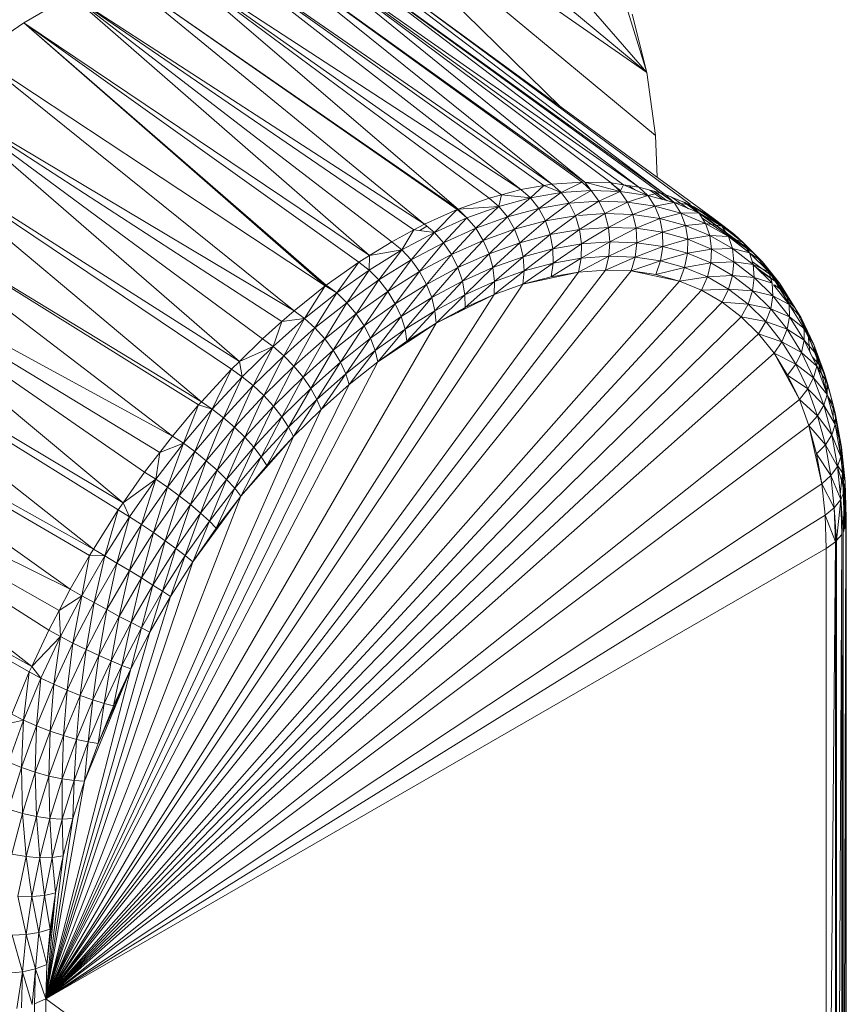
# Model space of a CAD drawing. Header units: metres. Extents: x 6.5 to 21.8, y 0.6 to 11.2.
# Tile 32 of 113: x 14.86 to 14.9202, y 4.1762 to 4.2479. Entities that reach past the tile are written whole.
import ezdxf

# ---------------------------------------------------------------- set-up
doc = ezdxf.new("R2010")
doc.units = ezdxf.units.M
doc.layers.add('E-LITE-EQPM', color=7, linetype='Continuous', lineweight=5)

# ---------------------------------------------------------------- blocks, each defined once
blk = doc.blocks.new('LUMINARIA TIPO TARTARUGA DE SOBREPOR - Areno _1 x LED Modul 840_ 500 lm_ 840_-2275436-ISO_02')
at = {"layer": 'E-LITE-EQPM'}
for p, q in [((14.905652, 4.244044), (14.87922, 4.265974)), ((14.905652, 4.244044), (14.88686, 4.26567)), ((14.905652, 4.244044), (14.875136, 4.265304)), ((14.875136, 4.265304), (14.906289, 4.239458)), ((14.875136, 4.265304), (14.899389, 4.241546)), ((14.900944, 4.236059), (14.87706, 4.253359)), ((14.901148, 4.236052), (14.87706, 4.253359)), ((14.87706, 4.253359), (14.898756, 4.235898)), ((14.873884, 4.253099), (14.896502, 4.235507)), ((14.873884, 4.253099), (14.898756, 4.235898)), ((14.873884, 4.253099), (14.898174, 4.235797)), ((14.901148, 4.236052), (14.880082, 4.253167)), ((14.905076, 4.23569), (14.880082, 4.253167)), ((14.880082, 4.253167), (14.903055, 4.235989)), ((14.880082, 4.253167), (14.903968, 4.235854)), ((14.896502, 4.235507), (14.870587, 4.25239)), ((14.870587, 4.25239), (14.895089, 4.235129)), ((14.870587, 4.25239), (14.894196, 4.23489)), ((14.870587, 4.25239), (14.891926, 4.234075)), ((14.906997, 4.235162), (14.882919, 4.252525)), ((14.906626, 4.235264), (14.882919, 4.252525)), ((14.882919, 4.252525), (14.905076, 4.23569)), ((14.905652, 4.244044), (14.903137, 4.252165)), ((14.89185, 4.234048), (14.867201, 4.251239)), ((14.867201, 4.251239), (14.891926, 4.234075)), ((14.867201, 4.251239), (14.889478, 4.232987)), ((14.885541, 4.251439), (14.906997, 4.235162)), ((14.887922, 4.249922), (14.910495, 4.233434)), ((14.887922, 4.249922), (14.908807, 4.234453)), ((14.860307, 4.247662), (14.863763, 4.249657)), ((14.889478, 4.232987), (14.863763, 4.249657)), ((14.885476, 4.230709), (14.863763, 4.249657)), ((14.887092, 4.231712), (14.863763, 4.249657)), ((14.888708, 4.232576), (14.863763, 4.249657)), ((14.860307, 4.247662), (14.856869, 4.245273)), ((14.882334, 4.228553), (14.860307, 4.247662)), ((14.860307, 4.247662), (14.882258, 4.228493)), ((14.884706, 4.230232), (14.860307, 4.247662)), ((14.885476, 4.230709), (14.860307, 4.247662)), ((14.905652, 4.244044), (14.904599, 4.248294)), ((14.879988, 4.226686), (14.856869, 4.245273)), ((14.856869, 4.245273), (14.882258, 4.228493)), ((14.905652, 4.244044), (14.906289, 4.239458)), ((14.879988, 4.226686), (14.853483, 4.242515)), ((14.87601, 4.223001), (14.853483, 4.242515)), ((14.877682, 4.224641), (14.853483, 4.242515)), ((14.853483, 4.242515), (14.879095, 4.225895)), ((14.875428, 4.22243), (14.850186, 4.239417)), ((14.850186, 4.239417), (14.87601, 4.223001)), ((14.850186, 4.239417), (14.87324, 4.220064)), ((14.906289, 4.239458), (14.906422, 4.236409)), ((14.873036, 4.219822), (14.84701, 4.236009)), ((14.84701, 4.236009), (14.87324, 4.220064)), ((14.84701, 4.236009), (14.871129, 4.217557)), ((14.896502, 4.235507), (14.895089, 4.235129)), ((14.896502, 4.235507), (14.898174, 4.235797)), ((14.896502, 4.235507), (14.897194, 4.234901)), ((14.897194, 4.234901), (14.898174, 4.235797)), ((14.898756, 4.235898), (14.898174, 4.235797)), ((14.899437, 4.23529), (14.898174, 4.235797)), ((14.900944, 4.236059), (14.898756, 4.235898)), ((14.899437, 4.23529), (14.898756, 4.235898)), ((14.900944, 4.236059), (14.899437, 4.23529)), ((14.901616, 4.23545), (14.899437, 4.23529)), ((14.901616, 4.23545), (14.900017, 4.234514)), ((14.900944, 4.236059), (14.901616, 4.23545)), ((14.901148, 4.236052), (14.903055, 4.235989)), ((14.901148, 4.236052), (14.901616, 4.23545)), ((14.901148, 4.236052), (14.903717, 4.235381)), ((14.901616, 4.23545), (14.903717, 4.235381)), ((14.901616, 4.23545), (14.902175, 4.234672)), ((14.903055, 4.235989), (14.903968, 4.235854)), ((14.903055, 4.235989), (14.903717, 4.235381)), ((14.903055, 4.235961), (14.903756, 4.235454)), ((14.903968, 4.235854), (14.903717, 4.235381)), ((14.905076, 4.23569), (14.903968, 4.235854)), ((14.903968, 4.235854), (14.905729, 4.235082)), ((14.904336, 4.2358), (14.904832, 4.235476)), ((14.906626, 4.235264), (14.905076, 4.23569)), ((14.905076, 4.23569), (14.905729, 4.235082)), ((14.90587, 4.235472), (14.906816, 4.234784)), ((14.894196, 4.23489), (14.891926, 4.234075)), ((14.895089, 4.235129), (14.894196, 4.23489)), ((14.894196, 4.23489), (14.894898, 4.234286)), ((14.895089, 4.235129), (14.894898, 4.234286)), ((14.894898, 4.234286), (14.897194, 4.234901)), ((14.895089, 4.235129), (14.897194, 4.234901)), ((14.897194, 4.234901), (14.89552, 4.233519)), ((14.897194, 4.234901), (14.899437, 4.23529)), ((14.897194, 4.234901), (14.897794, 4.234129)), ((14.897794, 4.234129), (14.899437, 4.23529)), ((14.899437, 4.23529), (14.900017, 4.234514)), ((14.903717, 4.235381), (14.902175, 4.234672)), ((14.905729, 4.235082), (14.903717, 4.235381)), ((14.903717, 4.235381), (14.904257, 4.234604)), ((14.905729, 4.235082), (14.904257, 4.234604)), ((14.906626, 4.235264), (14.905729, 4.235082)), ((14.906251, 4.234308), (14.905729, 4.235082)), ((14.905729, 4.235082), (14.907642, 4.234557)), ((14.906177, 4.235387), (14.907144, 4.234694)), ((14.906997, 4.235162), (14.906626, 4.235264)), ((14.906626, 4.235264), (14.907642, 4.234557)), ((14.908807, 4.234408), (14.906997, 4.235162)), ((14.906997, 4.235162), (14.907642, 4.234557)), ((14.908693, 4.234119), (14.907442, 4.234977)), ((14.89185, 4.234048), (14.889478, 4.232987)), ((14.89185, 4.234048), (14.890201, 4.232391)), ((14.89185, 4.234048), (14.892563, 4.233448)), ((14.894898, 4.234286), (14.891926, 4.234075)), ((14.892563, 4.233448), (14.891926, 4.234075)), ((14.894898, 4.234286), (14.892563, 4.233448)), ((14.894898, 4.234286), (14.893206, 4.232689)), ((14.894898, 4.234286), (14.89552, 4.233519)), ((14.897794, 4.234129), (14.89552, 4.233519)), ((14.896033, 4.232624), (14.897794, 4.234129)), ((14.897794, 4.234129), (14.900017, 4.234514)), ((14.897794, 4.234129), (14.898277, 4.233225)), ((14.898277, 4.233225), (14.900017, 4.234514)), ((14.900017, 4.234514), (14.902175, 4.234672)), ((14.900469, 4.233605), (14.900017, 4.234514)), ((14.900469, 4.233605), (14.902175, 4.234672)), ((14.902597, 4.233762), (14.902175, 4.234672)), ((14.902175, 4.234672), (14.904257, 4.234604)), ((14.902597, 4.233762), (14.904257, 4.234604)), ((14.906251, 4.234308), (14.904257, 4.234604)), ((14.90465, 4.233694), (14.904257, 4.234604)), ((14.906251, 4.234308), (14.90465, 4.233694)), ((14.906251, 4.234308), (14.907642, 4.234557)), ((14.906251, 4.234308), (14.906617, 4.233403)), ((14.906251, 4.234308), (14.908145, 4.233788)), ((14.908807, 4.234408), (14.907642, 4.234557)), ((14.907642, 4.234557), (14.908145, 4.233788)), ((14.907642, 4.234557), (14.909443, 4.233807)), ((14.908321, 4.234611), (14.91347, 4.230844)), ((14.908439, 4.234562), (14.913287, 4.231024)), ((14.908807, 4.234408), (14.909443, 4.233807)), ((14.908807, 4.234408), (14.909079, 4.234251)), ((14.910495, 4.233434), (14.909079, 4.234251)), ((14.909443, 4.233807), (14.909079, 4.234251)), ((14.909079, 4.234251), (14.911124, 4.232836)), ((14.890201, 4.232391), (14.892563, 4.233448)), ((14.890866, 4.231642), (14.892563, 4.233448)), ((14.892563, 4.233448), (14.893206, 4.232689)), ((14.893206, 4.232689), (14.89552, 4.233519)), ((14.893752, 4.231805), (14.89552, 4.233519)), ((14.896033, 4.232624), (14.89552, 4.233519)), ((14.898277, 4.233225), (14.900469, 4.233605)), ((14.900469, 4.233605), (14.898619, 4.232231)), ((14.900469, 4.233605), (14.900772, 4.232604)), ((14.902597, 4.233762), (14.900689, 4.233621)), ((14.902597, 4.233762), (14.900772, 4.232604)), ((14.902597, 4.233762), (14.902863, 4.232758)), ((14.902597, 4.233762), (14.90465, 4.233694)), ((14.902863, 4.232758), (14.90465, 4.233694)), ((14.90465, 4.233694), (14.906617, 4.233403)), ((14.90465, 4.233694), (14.90488, 4.232692)), ((14.906617, 4.233403), (14.90488, 4.232692)), ((14.906617, 4.233403), (14.908145, 4.233788)), ((14.906617, 4.233403), (14.908485, 4.232889)), ((14.906617, 4.233403), (14.906811, 4.232406)), ((14.908145, 4.233788), (14.909443, 4.233807)), ((14.908145, 4.233788), (14.908485, 4.232889)), ((14.908145, 4.233788), (14.90993, 4.233045)), ((14.909443, 4.233807), (14.90993, 4.233045)), ((14.909443, 4.233807), (14.911124, 4.232836)), ((14.91347, 4.230844), (14.909673, 4.233447)), ((14.909938, 4.233755), (14.912052, 4.232243)), ((14.911299, 4.232819), (14.910495, 4.233434)), ((14.910495, 4.233434), (14.911124, 4.232836)), ((14.910495, 4.233407), (14.911299, 4.232819)), ((14.912052, 4.232243), (14.910495, 4.233384)), ((14.887092, 4.231712), (14.888708, 4.232576)), ((14.888708, 4.232576), (14.887826, 4.231123)), ((14.889478, 4.232987), (14.888708, 4.232576)), ((14.888708, 4.232576), (14.890201, 4.232391)), ((14.889648, 4.232847), (14.889138, 4.232523)), ((14.889478, 4.232987), (14.890201, 4.232391)), ((14.890866, 4.231642), (14.893206, 4.232689)), ((14.893206, 4.232689), (14.891444, 4.230773)), ((14.893206, 4.232689), (14.893752, 4.231805)), ((14.896033, 4.232624), (14.893752, 4.231805)), ((14.894175, 4.230836), (14.896033, 4.232624)), ((14.896033, 4.232624), (14.898277, 4.233225)), ((14.896416, 4.231641), (14.896033, 4.232624)), ((14.896416, 4.231641), (14.898277, 4.233225)), ((14.898277, 4.233225), (14.898619, 4.232231)), ((14.898619, 4.232231), (14.900772, 4.232604)), ((14.898807, 4.231191), (14.900772, 4.232604)), ((14.902863, 4.232758), (14.900772, 4.232604)), ((14.900915, 4.231556), (14.900772, 4.232604)), ((14.900915, 4.231556), (14.902863, 4.232758)), ((14.902961, 4.231707), (14.902863, 4.232758)), ((14.902863, 4.232758), (14.90488, 4.232692)), ((14.902961, 4.231707), (14.90488, 4.232692)), ((14.906811, 4.232406), (14.90488, 4.232692)), ((14.90488, 4.232692), (14.904935, 4.231642)), ((14.908485, 4.232889), (14.906811, 4.232406)), ((14.908485, 4.232889), (14.90993, 4.233045)), ((14.908647, 4.231901), (14.908485, 4.232889)), ((14.910246, 4.232156), (14.908485, 4.232889)), ((14.910246, 4.232156), (14.90993, 4.233045)), ((14.911595, 4.232083), (14.90993, 4.233045)), ((14.90993, 4.233045), (14.911124, 4.232836)), ((14.911299, 4.232819), (14.911124, 4.232836)), ((14.911595, 4.232083), (14.911124, 4.232836)), ((14.911124, 4.232836), (14.912674, 4.231651)), ((14.912052, 4.232243), (14.911299, 4.232819)), ((14.911299, 4.232819), (14.912674, 4.231651)), ((14.869108, 4.214923), (14.843988, 4.232328)), ((14.843988, 4.232328), (14.867558, 4.212709)), ((14.843988, 4.232328), (14.871129, 4.217557)), ((14.843988, 4.232328), (14.870216, 4.216368)), ((14.887826, 4.231123), (14.890201, 4.232391)), ((14.890201, 4.232391), (14.888513, 4.230385)), ((14.890201, 4.232391), (14.890866, 4.231642)), ((14.896416, 4.231641), (14.898619, 4.232231)), ((14.898619, 4.232231), (14.89665, 4.230613)), ((14.898619, 4.232231), (14.898807, 4.231191)), ((14.906811, 4.232406), (14.904935, 4.231642)), ((14.908647, 4.231901), (14.906811, 4.232406)), ((14.906811, 4.232406), (14.906826, 4.231362)), ((14.908647, 4.231901), (14.906826, 4.231362)), ((14.908622, 4.230868), (14.908647, 4.231901)), ((14.908647, 4.231901), (14.910246, 4.232156)), ((14.910376, 4.231181), (14.908647, 4.231901)), ((14.910376, 4.231181), (14.910246, 4.232156)), ((14.910246, 4.232156), (14.911595, 4.232083)), ((14.910246, 4.232156), (14.911888, 4.231208)), ((14.911595, 4.232083), (14.911888, 4.231208)), ((14.911595, 4.232083), (14.913131, 4.230909)), ((14.911595, 4.232083), (14.912674, 4.231651)), ((14.912052, 4.232243), (14.912674, 4.231651)), ((14.913287, 4.231024), (14.912052, 4.232243)), ((14.885451, 4.229649), (14.887826, 4.231123)), ((14.885476, 4.230709), (14.887092, 4.231712)), ((14.885476, 4.230709), (14.887826, 4.231123)), ((14.887826, 4.231123), (14.88616, 4.228925)), ((14.887092, 4.231712), (14.887826, 4.231123)), ((14.887826, 4.231123), (14.888513, 4.230385)), ((14.888513, 4.230385), (14.890866, 4.231642)), ((14.890866, 4.231642), (14.889123, 4.229534)), ((14.890866, 4.231642), (14.891444, 4.230773)), ((14.891444, 4.230773), (14.893752, 4.231805)), ((14.891908, 4.229823), (14.893752, 4.231805)), ((14.894175, 4.230836), (14.893752, 4.231805)), ((14.896416, 4.231641), (14.894175, 4.230836)), ((14.896416, 4.231641), (14.894457, 4.229826)), ((14.896416, 4.231641), (14.89665, 4.230613)), ((14.89665, 4.230613), (14.898807, 4.231191)), ((14.896726, 4.229587), (14.898807, 4.231191)), ((14.900915, 4.231556), (14.898807, 4.231191)), ((14.898832, 4.230151), (14.898807, 4.231191)), ((14.898832, 4.230151), (14.900915, 4.231556)), ((14.900889, 4.230508), (14.902961, 4.231707)), ((14.900889, 4.230508), (14.900915, 4.231556)), ((14.900915, 4.231556), (14.902961, 4.231707)), ((14.902961, 4.231707), (14.902887, 4.230655)), ((14.904935, 4.231642), (14.902887, 4.230655)), ((14.902961, 4.231707), (14.904935, 4.231642)), ((14.904814, 4.230591), (14.904935, 4.231642)), ((14.904814, 4.230591), (14.906826, 4.231362)), ((14.904935, 4.231642), (14.906826, 4.231362)), ((14.906659, 4.230318), (14.906826, 4.231362)), ((14.908622, 4.230868), (14.906826, 4.231362)), ((14.908622, 4.230868), (14.910376, 4.231181)), ((14.910376, 4.231181), (14.910315, 4.230163)), ((14.910376, 4.231181), (14.911888, 4.231208)), ((14.910376, 4.231181), (14.911989, 4.23025)), ((14.911888, 4.231208), (14.913403, 4.23005)), ((14.911888, 4.231208), (14.913131, 4.230909)), ((14.911888, 4.231208), (14.911989, 4.23025)), ((14.914085, 4.230258), (14.912674, 4.231651)), ((14.913287, 4.231024), (14.912674, 4.231651)), ((14.913131, 4.230909), (14.912674, 4.231651)), ((14.884706, 4.230232), (14.885476, 4.230709)), ((14.885476, 4.230709), (14.885451, 4.229649)), ((14.889123, 4.229534), (14.891444, 4.230773)), ((14.889628, 4.228605), (14.891444, 4.230773)), ((14.891908, 4.229823), (14.891444, 4.230773)), ((14.894175, 4.230836), (14.891908, 4.229823)), ((14.892238, 4.228834), (14.894175, 4.230836)), ((14.894175, 4.230836), (14.894457, 4.229826)), ((14.894457, 4.229826), (14.89665, 4.230613)), ((14.89665, 4.230613), (14.894584, 4.228819)), ((14.89665, 4.230613), (14.896726, 4.229587)), ((14.900889, 4.230508), (14.898691, 4.229159)), ((14.898832, 4.230151), (14.900889, 4.230508)), ((14.900696, 4.229506), (14.902887, 4.230655)), ((14.900889, 4.230508), (14.900696, 4.229506)), ((14.900889, 4.230508), (14.902887, 4.230655)), ((14.902643, 4.229649), (14.902887, 4.230655)), ((14.902643, 4.229649), (14.904814, 4.230591)), ((14.904814, 4.230591), (14.902887, 4.230655)), ((14.904521, 4.229587), (14.904814, 4.230591)), ((14.904814, 4.230591), (14.906659, 4.230318)), ((14.908622, 4.230868), (14.906659, 4.230318)), ((14.908622, 4.230868), (14.908413, 4.229836)), ((14.908622, 4.230868), (14.910315, 4.230163)), ((14.913403, 4.23005), (14.913131, 4.230909)), ((14.913131, 4.230909), (14.914529, 4.229529)), ((14.913131, 4.230909), (14.914085, 4.230258)), ((14.91347, 4.230844), (14.913287, 4.231024)), ((14.913287, 4.231024), (14.914085, 4.230258)), ((14.91347, 4.230844), (14.91474, 4.229243)), ((14.91347, 4.230844), (14.914085, 4.230258)), ((14.882334, 4.228553), (14.884706, 4.230232)), ((14.884706, 4.230232), (14.883089, 4.227978)), ((14.884706, 4.230232), (14.885451, 4.229649)), ((14.888513, 4.230385), (14.88616, 4.228925)), ((14.886802, 4.228093), (14.888513, 4.230385)), ((14.888513, 4.230385), (14.889123, 4.229534)), ((14.889628, 4.228605), (14.891908, 4.229823)), ((14.890006, 4.227642), (14.891908, 4.229823)), ((14.892238, 4.228834), (14.891908, 4.229823)), ((14.892238, 4.228834), (14.894457, 4.229826)), ((14.892418, 4.22785), (14.894457, 4.229826)), ((14.894457, 4.229826), (14.894584, 4.228819)), ((14.89664, 4.228609), (14.898832, 4.230151)), ((14.898832, 4.230151), (14.896726, 4.229587)), ((14.898832, 4.230151), (14.898691, 4.229159)), ((14.904521, 4.229587), (14.906659, 4.230318)), ((14.906659, 4.230318), (14.90632, 4.229321)), ((14.908413, 4.229836), (14.90632, 4.229321)), ((14.906659, 4.230318), (14.908413, 4.229836)), ((14.908029, 4.228851), (14.908413, 4.229836)), ((14.908413, 4.229836), (14.910315, 4.230163)), ((14.910065, 4.229148), (14.908413, 4.229836)), ((14.910065, 4.229148), (14.910315, 4.230163)), ((14.910315, 4.230163), (14.911989, 4.23025)), ((14.911894, 4.229252), (14.910315, 4.230163)), ((14.911894, 4.229252), (14.911989, 4.23025)), ((14.913403, 4.23005), (14.911989, 4.23025)), ((14.913477, 4.229112), (14.911989, 4.23025)), ((14.91334, 4.230248), (14.91474, 4.229243)), ((14.914782, 4.228689), (14.913403, 4.23005)), ((14.913403, 4.23005), (14.914529, 4.229529)), ((14.913403, 4.23005), (14.913477, 4.229112)), ((14.913403, 4.229994), (14.914992, 4.228838)), ((14.914085, 4.230258), (14.91535, 4.228664)), ((14.91474, 4.229243), (14.914085, 4.230258)), ((14.914529, 4.229529), (14.914085, 4.230258)), ((14.861916, 4.176585), (14.902643, 4.229649)), ((14.904521, 4.229587), (14.861916, 4.176585)), ((14.861916, 4.176585), (14.900696, 4.229506)), ((14.883089, 4.227978), (14.885451, 4.229649)), ((14.88382, 4.22727), (14.885451, 4.229649)), ((14.885451, 4.229649), (14.88616, 4.228925)), ((14.886802, 4.228093), (14.889123, 4.229534)), ((14.889123, 4.229534), (14.887349, 4.227191)), ((14.889123, 4.229534), (14.889628, 4.228605)), ((14.894553, 4.22786), (14.896726, 4.229587)), ((14.894584, 4.228819), (14.896726, 4.229587)), ((14.89664, 4.228609), (14.896726, 4.229587)), ((14.89664, 4.228609), (14.900696, 4.229506)), ((14.89664, 4.228609), (14.898691, 4.229159)), ((14.900696, 4.229506), (14.898691, 4.229159)), ((14.902643, 4.229649), (14.900696, 4.229506)), ((14.904521, 4.229587), (14.902643, 4.229649)), ((14.904521, 4.229587), (14.908029, 4.228851)), ((14.904521, 4.229587), (14.90632, 4.229321)), ((14.908029, 4.228851), (14.90632, 4.229321)), ((14.910065, 4.229148), (14.908029, 4.228851)), ((14.909639, 4.228181), (14.910065, 4.229148)), ((14.910065, 4.229148), (14.911894, 4.229252)), ((14.910065, 4.229148), (14.911607, 4.228258)), ((14.911894, 4.229252), (14.911607, 4.228258)), ((14.911894, 4.229252), (14.91335, 4.228138)), ((14.911894, 4.229252), (14.913477, 4.229112)), ((14.91335, 4.228138), (14.913477, 4.229112)), ((14.914782, 4.228689), (14.913477, 4.229112)), ((14.914831, 4.227775), (14.913477, 4.229112)), ((14.913923, 4.229537), (14.914992, 4.228838)), ((14.914782, 4.228689), (14.914529, 4.229529)), ((14.914529, 4.229529), (14.91535, 4.228664)), ((14.914529, 4.229529), (14.915782, 4.22795)), ((14.91474, 4.229243), (14.914992, 4.228838)), ((14.91474, 4.229243), (14.91535, 4.228664)), ((14.865377, 4.209334), (14.841151, 4.22841)), ((14.867187, 4.212177), (14.841151, 4.22841)), ((14.841151, 4.22841), (14.867558, 4.212709)), ((14.861916, 4.176585), (14.908029, 4.228851)), ((14.89664, 4.228609), (14.861916, 4.176585)), ((14.879988, 4.226686), (14.882258, 4.228493)), ((14.880754, 4.226119), (14.882258, 4.228493)), ((14.883089, 4.227978), (14.882258, 4.228493)), ((14.882334, 4.228553), (14.883089, 4.227978)), ((14.88382, 4.22727), (14.88616, 4.228925)), ((14.884495, 4.226461), (14.88616, 4.228925)), ((14.886802, 4.228093), (14.88616, 4.228925)), ((14.887349, 4.227191), (14.889628, 4.228605)), ((14.887775, 4.226257), (14.889628, 4.228605)), ((14.890006, 4.227642), (14.889628, 4.228605)), ((14.890006, 4.227642), (14.892238, 4.228834)), ((14.892238, 4.228834), (14.89024, 4.226686)), ((14.892238, 4.228834), (14.892418, 4.22785)), ((14.892418, 4.22785), (14.894584, 4.228819)), ((14.894584, 4.228819), (14.892442, 4.226916)), ((14.894553, 4.22786), (14.894584, 4.228819)), ((14.894553, 4.22786), (14.89664, 4.228609)), ((14.909639, 4.228181), (14.908029, 4.228851)), ((14.909639, 4.228181), (14.911607, 4.228258)), ((14.911141, 4.227314), (14.911607, 4.228258)), ((14.91335, 4.228138), (14.911607, 4.228258)), ((14.911607, 4.228258), (14.913029, 4.227171)), ((14.914782, 4.228689), (14.914831, 4.227775)), ((14.914876, 4.22857), (14.916017, 4.227131)), ((14.914942, 4.22857), (14.915782, 4.22795)), ((14.914992, 4.228838), (14.91535, 4.228664)), ((14.914992, 4.228838), (14.916461, 4.226879)), ((14.914992, 4.228838), (14.915856, 4.22745)), ((14.91535, 4.228664), (14.916461, 4.226879)), ((14.91535, 4.228664), (14.915782, 4.22795)), ((14.861916, 4.176585), (14.909639, 4.228181)), ((14.894553, 4.22786), (14.861916, 4.176585)), ((14.883089, 4.227978), (14.880754, 4.226119)), ((14.883089, 4.227978), (14.881507, 4.225429)), ((14.883089, 4.227978), (14.88382, 4.22727)), ((14.886802, 4.228093), (14.884495, 4.226461)), ((14.885082, 4.225587), (14.886802, 4.228093)), ((14.886802, 4.228093), (14.887349, 4.227191)), ((14.890006, 4.227642), (14.887775, 4.226257)), ((14.888062, 4.225335), (14.890006, 4.227642)), ((14.890006, 4.227642), (14.89024, 4.226686)), ((14.89024, 4.226686), (14.892418, 4.22785)), ((14.894553, 4.22786), (14.890319, 4.225782)), ((14.890319, 4.225782), (14.892418, 4.22785)), ((14.892418, 4.22785), (14.892442, 4.226916)), ((14.894553, 4.22786), (14.892442, 4.226916)), ((14.909639, 4.228181), (14.911141, 4.227314)), ((14.91335, 4.228138), (14.913029, 4.227171)), ((14.91335, 4.228138), (14.914831, 4.227775)), ((14.91335, 4.228138), (14.914676, 4.226829)), ((14.914831, 4.227775), (14.914676, 4.226829)), ((14.914831, 4.227775), (14.916045, 4.226246)), ((14.914831, 4.227775), (14.916017, 4.227131)), ((14.916017, 4.227131), (14.915782, 4.22795)), ((14.915782, 4.22795), (14.916882, 4.226181)), ((14.915782, 4.22795), (14.916461, 4.226879)), ((14.861916, 4.176585), (14.911141, 4.227314)), ((14.881507, 4.225429), (14.88382, 4.22727)), ((14.882213, 4.224645), (14.88382, 4.22727)), ((14.88382, 4.22727), (14.884495, 4.226461)), ((14.885082, 4.225587), (14.887349, 4.227191)), ((14.887349, 4.227191), (14.885556, 4.224687)), ((14.887349, 4.227191), (14.887775, 4.226257)), ((14.890319, 4.225782), (14.892442, 4.226916)), ((14.891912, 4.226564), (14.892442, 4.22687)), ((14.911141, 4.227314), (14.913029, 4.227171)), ((14.911141, 4.227314), (14.912526, 4.226254)), ((14.913029, 4.227171), (14.912526, 4.226254)), ((14.913029, 4.227171), (14.914676, 4.226829)), ((14.913029, 4.227171), (14.914323, 4.225893)), ((14.914676, 4.226829), (14.914323, 4.225893)), ((14.916045, 4.226246), (14.914676, 4.226829)), ((14.914676, 4.226829), (14.915864, 4.225332)), ((14.916461, 4.226879), (14.915856, 4.22745)), ((14.916045, 4.226246), (14.916017, 4.227131)), ((14.916017, 4.227131), (14.917102, 4.225387)), ((14.916017, 4.227131), (14.916882, 4.226181)), ((14.916882, 4.226181), (14.916461, 4.226879)), ((14.917411, 4.224912), (14.916461, 4.226879)), ((14.861916, 4.176585), (14.912526, 4.226254)), ((14.878458, 4.224084), (14.880754, 4.226119)), ((14.879988, 4.226686), (14.879095, 4.225895)), ((14.879095, 4.225895), (14.880754, 4.226119)), ((14.879232, 4.223412), (14.880754, 4.226119)), ((14.879988, 4.226686), (14.880754, 4.226119)), ((14.881507, 4.225429), (14.880754, 4.226119)), ((14.882213, 4.224645), (14.884495, 4.226461)), ((14.882841, 4.223803), (14.884495, 4.226461)), ((14.885082, 4.225587), (14.884495, 4.226461)), ((14.885556, 4.224687), (14.887775, 4.226257)), ((14.885896, 4.223802), (14.887775, 4.226257)), ((14.888062, 4.225335), (14.887775, 4.226257)), ((14.888062, 4.225335), (14.89024, 4.226686)), ((14.888197, 4.224465), (14.89024, 4.226686)), ((14.890319, 4.225782), (14.89024, 4.226686)), ((14.912526, 4.226254), (14.914323, 4.225893)), ((14.912526, 4.226254), (14.913787, 4.225009)), ((14.916045, 4.226246), (14.915864, 4.225332)), ((14.916045, 4.226246), (14.917111, 4.224532)), ((14.916045, 4.226246), (14.917102, 4.225387)), ((14.916882, 4.226181), (14.917824, 4.224233)), ((14.917102, 4.225387), (14.916882, 4.226181)), ((14.916882, 4.226181), (14.917411, 4.224912)), ((14.861916, 4.176585), (14.890319, 4.225782)), ((14.877682, 4.224641), (14.879095, 4.225895)), ((14.879095, 4.225895), (14.878458, 4.224084)), ((14.881507, 4.225429), (14.879232, 4.223412)), ((14.87997, 4.222656), (14.881507, 4.225429)), ((14.882213, 4.224645), (14.881507, 4.225429)), ((14.885082, 4.225587), (14.882841, 4.223803)), ((14.885082, 4.225587), (14.883362, 4.222941)), ((14.885082, 4.225587), (14.885556, 4.224687)), ((14.886086, 4.222972), (14.890319, 4.225782)), ((14.888197, 4.224465), (14.890319, 4.225782)), ((14.914323, 4.225893), (14.913787, 4.225009)), ((14.914323, 4.225893), (14.915864, 4.225332)), ((14.914323, 4.225893), (14.915483, 4.224432)), ((14.917411, 4.224912), (14.917069, 4.225387)), ((14.917111, 4.224532), (14.917102, 4.225387)), ((14.917102, 4.225387), (14.918031, 4.223465)), ((14.917102, 4.225387), (14.917824, 4.224233)), ((14.861916, 4.176585), (14.913787, 4.225009)), ((14.883362, 4.222941), (14.885556, 4.224687)), ((14.883754, 4.222098), (14.885556, 4.224687)), ((14.885556, 4.224687), (14.885896, 4.223802)), ((14.888062, 4.225335), (14.885896, 4.223802)), ((14.886086, 4.222972), (14.888062, 4.225335)), ((14.888197, 4.224465), (14.888062, 4.225335)), ((14.888197, 4.224419), (14.888727, 4.224725)), ((14.913787, 4.225009), (14.914918, 4.223585)), ((14.913787, 4.225009), (14.915483, 4.224432)), ((14.915864, 4.225332), (14.915483, 4.224432)), ((14.915864, 4.225332), (14.917111, 4.224532)), ((14.915864, 4.225332), (14.916907, 4.223655)), ((14.917411, 4.224912), (14.917824, 4.224233)), ((14.917411, 4.224912), (14.917529, 4.223666)), ((14.917411, 4.224912), (14.918196, 4.222775)), ((14.865377, 4.209334), (14.838529, 4.224297)), ((14.838529, 4.224297), (14.863689, 4.20641)), ((14.838529, 4.224297), (14.865105, 4.208863)), ((14.87601, 4.223001), (14.877682, 4.224641)), ((14.87601, 4.223001), (14.878458, 4.224084)), ((14.876215, 4.221882), (14.878458, 4.224084)), ((14.87701, 4.22123), (14.878458, 4.224084)), ((14.877682, 4.224641), (14.878458, 4.224084)), ((14.879232, 4.223412), (14.878458, 4.224084)), ((14.87997, 4.222656), (14.882213, 4.224645)), ((14.882213, 4.224645), (14.880638, 4.221849)), ((14.882213, 4.224645), (14.882841, 4.223803)), ((14.886086, 4.222972), (14.888197, 4.224465)), ((14.914918, 4.223585), (14.915483, 4.224432)), ((14.915483, 4.224432), (14.916501, 4.222795)), ((14.915483, 4.224432), (14.916907, 4.223655)), ((14.917111, 4.224532), (14.916907, 4.223655)), ((14.917111, 4.224532), (14.918023, 4.222645)), ((14.917111, 4.224532), (14.918031, 4.223465)), ((14.918602, 4.222115), (14.917824, 4.224233)), ((14.918031, 4.223465), (14.917824, 4.224233)), ((14.917824, 4.224233), (14.918196, 4.222775)), ((14.861916, 4.176585), (14.914918, 4.223585)), ((14.87701, 4.22123), (14.879232, 4.223412)), ((14.877778, 4.220504), (14.879232, 4.223412)), ((14.87997, 4.222656), (14.879232, 4.223412)), ((14.882841, 4.223803), (14.880638, 4.221849)), ((14.882841, 4.223803), (14.881206, 4.221029)), ((14.882841, 4.223803), (14.883362, 4.222941)), ((14.883754, 4.222098), (14.885896, 4.223802)), ((14.883999, 4.221311), (14.885896, 4.223802)), ((14.886086, 4.222972), (14.885896, 4.223802)), ((14.914918, 4.223585), (14.91591, 4.22199)), ((14.914918, 4.223585), (14.91676, 4.220232)), ((14.914918, 4.223585), (14.916501, 4.222795)), ((14.916501, 4.222795), (14.916907, 4.223655)), ((14.916907, 4.223655), (14.9178, 4.221807)), ((14.916907, 4.223655), (14.918023, 4.222645)), ((14.917709, 4.223294), (14.918196, 4.222775)), ((14.918023, 4.222645), (14.918031, 4.223465)), ((14.918031, 4.223465), (14.918798, 4.221377)), ((14.918031, 4.223465), (14.918602, 4.222115)), ((14.861916, 4.176585), (14.886086, 4.222972)), ((14.875428, 4.22243), (14.87601, 4.223001)), ((14.87601, 4.223001), (14.876215, 4.221882)), ((14.87997, 4.222656), (14.877778, 4.220504)), ((14.87997, 4.222656), (14.878484, 4.219736)), ((14.87997, 4.222656), (14.880638, 4.221849)), ((14.883362, 4.222941), (14.881206, 4.221029)), ((14.881649, 4.220231), (14.883362, 4.222941)), ((14.883754, 4.222098), (14.883362, 4.222941)), ((14.886086, 4.222972), (14.883999, 4.221311)), ((14.916501, 4.222795), (14.91591, 4.22199)), ((14.916501, 4.222795), (14.917373, 4.220991)), ((14.916501, 4.222795), (14.9178, 4.221807)), ((14.9178, 4.221807), (14.918023, 4.222645)), ((14.918023, 4.222645), (14.918798, 4.221377)), ((14.918023, 4.222645), (14.918776, 4.220594)), ((14.918204, 4.222153), (14.918196, 4.222775)), ((14.918602, 4.222115), (14.918196, 4.222775)), ((14.918781, 4.220594), (14.918196, 4.222775)), ((14.875428, 4.22243), (14.87324, 4.220064)), ((14.875428, 4.22243), (14.874036, 4.219527)), ((14.874036, 4.219527), (14.876215, 4.221882)), ((14.876215, 4.221882), (14.874851, 4.218897)), ((14.875428, 4.22243), (14.876215, 4.221882)), ((14.876215, 4.221882), (14.87701, 4.22123)), ((14.878484, 4.219736), (14.880638, 4.221849)), ((14.879098, 4.218961), (14.880638, 4.221849)), ((14.881206, 4.221029), (14.880638, 4.221849)), ((14.881649, 4.220231), (14.883754, 4.222098)), ((14.881947, 4.219491), (14.883754, 4.222098)), ((14.883754, 4.222098), (14.883999, 4.221311)), ((14.91591, 4.22199), (14.91676, 4.220232)), ((14.91591, 4.22199), (14.917373, 4.220991)), ((14.917373, 4.220991), (14.9178, 4.221807)), ((14.9178, 4.221807), (14.918538, 4.2198)), ((14.9178, 4.221807), (14.918776, 4.220594)), ((14.918602, 4.222115), (14.919211, 4.219841)), ((14.918798, 4.221377), (14.918602, 4.222115)), ((14.918602, 4.222115), (14.918797, 4.220594)), ((14.861916, 4.176585), (14.883999, 4.221311)), ((14.87701, 4.22123), (14.874851, 4.218897)), ((14.87701, 4.22123), (14.875649, 4.218203)), ((14.87701, 4.22123), (14.877778, 4.220504)), ((14.881947, 4.219491), (14.883999, 4.221311)), ((14.918798, 4.221377), (14.918776, 4.220594)), ((14.918798, 4.221377), (14.919211, 4.219841)), ((14.918798, 4.221377), (14.919399, 4.219134)), ((14.875649, 4.218203), (14.877778, 4.220504)), ((14.876394, 4.217476), (14.877778, 4.220504)), ((14.878484, 4.219736), (14.877778, 4.220504)), ((14.879098, 4.218961), (14.881206, 4.221029)), ((14.879591, 4.218212), (14.881206, 4.221029)), ((14.881649, 4.220231), (14.881206, 4.221029)), ((14.91676, 4.220232), (14.917373, 4.220991)), ((14.917373, 4.220991), (14.918093, 4.219031)), ((14.917373, 4.220991), (14.918538, 4.2198)), ((14.918538, 4.2198), (14.918776, 4.220594)), ((14.919367, 4.21839), (14.918776, 4.220594)), ((14.918776, 4.220594), (14.919399, 4.219134)), ((14.919211, 4.219841), (14.918811, 4.220479)), ((14.863689, 4.20641), (14.836148, 4.22003)), ((14.862885, 4.204868), (14.836148, 4.22003)), ((14.862131, 4.203421), (14.836148, 4.22003)), ((14.836148, 4.22003), (14.860897, 4.200776)), ((14.861916, 4.176585), (14.91676, 4.220232)), ((14.873036, 4.219822), (14.871129, 4.217557)), ((14.873036, 4.219822), (14.871935, 4.217031)), ((14.873036, 4.219822), (14.87324, 4.220064)), ((14.873036, 4.219822), (14.874036, 4.219527)), ((14.874036, 4.219527), (14.87324, 4.220064)), ((14.876394, 4.217476), (14.878484, 4.219736)), ((14.877052, 4.216748), (14.878484, 4.219736)), ((14.878484, 4.219736), (14.879098, 4.218961)), ((14.879591, 4.218212), (14.881649, 4.220231)), ((14.879942, 4.217524), (14.881649, 4.220231)), ((14.881649, 4.220231), (14.881947, 4.219491)), ((14.917461, 4.218322), (14.91676, 4.220232)), ((14.91676, 4.220232), (14.918093, 4.219031)), ((14.918093, 4.219031), (14.918538, 4.2198)), ((14.919116, 4.217643), (14.918538, 4.2198)), ((14.918538, 4.2198), (14.919367, 4.21839)), ((14.919211, 4.219841), (14.919399, 4.219134)), ((14.919211, 4.219841), (14.919649, 4.217422)), ((14.919211, 4.219841), (14.919233, 4.218889)), ((14.861916, 4.176585), (14.881947, 4.219491)), ((14.871935, 4.217031), (14.874036, 4.219527)), ((14.87277, 4.216425), (14.874036, 4.219527)), ((14.874036, 4.219527), (14.874851, 4.218897)), ((14.877052, 4.216748), (14.879098, 4.218961)), ((14.877594, 4.216052), (14.879098, 4.218961)), ((14.879591, 4.218212), (14.879098, 4.218961)), ((14.879942, 4.217524), (14.881947, 4.219491)), ((14.917461, 4.218322), (14.918093, 4.219031)), ((14.918093, 4.219031), (14.919116, 4.217643)), ((14.918093, 4.219031), (14.918657, 4.216926)), ((14.919367, 4.21839), (14.919399, 4.219134)), ((14.919831, 4.216748), (14.919399, 4.219134)), ((14.919399, 4.219134), (14.919649, 4.217422)), ((14.861916, 4.176585), (14.917461, 4.218322)), ((14.87277, 4.216425), (14.874851, 4.218897)), ((14.874851, 4.218897), (14.873596, 4.215765)), ((14.875649, 4.218203), (14.874851, 4.218897)), ((14.918406, 4.214088), (14.917461, 4.218322)), ((14.918011, 4.21627), (14.917461, 4.218322)), ((14.917461, 4.218322), (14.918657, 4.216926)), ((14.919116, 4.217643), (14.919367, 4.21839)), ((14.919791, 4.216047), (14.919367, 4.21839)), ((14.919831, 4.216748), (14.919367, 4.21839)), ((14.861916, 4.176585), (14.879942, 4.217524)), ((14.871129, 4.217557), (14.870216, 4.216368)), ((14.871935, 4.217031), (14.871129, 4.217557)), ((14.875649, 4.218203), (14.873596, 4.215765)), ((14.875649, 4.218203), (14.874377, 4.215081)), ((14.876394, 4.217476), (14.875649, 4.218203)), ((14.876117, 4.213189), (14.879942, 4.217524)), ((14.877594, 4.216052), (14.879591, 4.218212)), ((14.877995, 4.215419), (14.879591, 4.218212)), ((14.879942, 4.217524), (14.877995, 4.215419)), ((14.879942, 4.217524), (14.879591, 4.218212)), ((14.919116, 4.217643), (14.918657, 4.216926)), ((14.919791, 4.216047), (14.919116, 4.217643)), ((14.919116, 4.217643), (14.919531, 4.215349)), ((14.871935, 4.217031), (14.869922, 4.214409)), ((14.871935, 4.217031), (14.870216, 4.216368)), ((14.870776, 4.213827), (14.871935, 4.217031)), ((14.871935, 4.217031), (14.87277, 4.216425)), ((14.876394, 4.217476), (14.874377, 4.215081)), ((14.875078, 4.214403), (14.876394, 4.217476)), ((14.876394, 4.217476), (14.877052, 4.216748)), ((14.918011, 4.21627), (14.918657, 4.216926)), ((14.919062, 4.214686), (14.918657, 4.216926)), ((14.918657, 4.216926), (14.919531, 4.215349)), ((14.919831, 4.216748), (14.919649, 4.217422)), ((14.919912, 4.214872), (14.919649, 4.217422)), ((14.869108, 4.214923), (14.870216, 4.216368)), ((14.869922, 4.214409), (14.870216, 4.216368)), ((14.870776, 4.213827), (14.87277, 4.216425)), ((14.87163, 4.213203), (14.87277, 4.216425)), ((14.87277, 4.216425), (14.873596, 4.215765)), ((14.875078, 4.214403), (14.877052, 4.216748)), ((14.875667, 4.213763), (14.877052, 4.216748)), ((14.877594, 4.216052), (14.877052, 4.216748)), ((14.918406, 4.214088), (14.918011, 4.21627)), ((14.918011, 4.21627), (14.919062, 4.214686)), ((14.919791, 4.216047), (14.919831, 4.216748)), ((14.920091, 4.214234), (14.919831, 4.216748)), ((14.919831, 4.216748), (14.919912, 4.214872)), ((14.860714, 4.200385), (14.834032, 4.215653)), ((14.834032, 4.215653), (14.860897, 4.200776)), ((14.87163, 4.213203), (14.873596, 4.215765)), ((14.872445, 4.212564), (14.873596, 4.215765)), ((14.873596, 4.215765), (14.874377, 4.215081)), ((14.875667, 4.213763), (14.877594, 4.216052)), ((14.876117, 4.213189), (14.877594, 4.216052)), ((14.876117, 4.213189), (14.877995, 4.215419)), ((14.877594, 4.216052), (14.877995, 4.215419)), ((14.919062, 4.214686), (14.919531, 4.215349)), ((14.919912, 4.214872), (14.919519, 4.215464)), ((14.919791, 4.216047), (14.919531, 4.215349)), ((14.919781, 4.212932), (14.919531, 4.215349)), ((14.920046, 4.213577), (14.919531, 4.215349)), ((14.920091, 4.214234), (14.919791, 4.216047)), ((14.920046, 4.213577), (14.919791, 4.216047)), ((14.869108, 4.214923), (14.867558, 4.212709)), ((14.869108, 4.214923), (14.869922, 4.214409)), ((14.872445, 4.212564), (14.874377, 4.215081)), ((14.874377, 4.215081), (14.873187, 4.21194)), ((14.875078, 4.214403), (14.874377, 4.215081)), ((14.918406, 4.214088), (14.919062, 4.214686)), ((14.919306, 4.212326), (14.919062, 4.214686)), ((14.919781, 4.212932), (14.919062, 4.214686)), ((14.919912, 4.214872), (14.919742, 4.213308)), ((14.920091, 4.214234), (14.919912, 4.214872)), ((14.92006, 4.212006), (14.919912, 4.214872)), ((14.919912, 4.214872), (14.920001, 4.212206)), ((14.918406, 4.214088), (14.861916, 4.176585)), ((14.867558, 4.212709), (14.869922, 4.214409)), ((14.86801, 4.211675), (14.869922, 4.214409)), ((14.868881, 4.211119), (14.869922, 4.214409)), ((14.870776, 4.213827), (14.869922, 4.214409)), ((14.875078, 4.214403), (14.873187, 4.21194)), ((14.873821, 4.211359), (14.875078, 4.214403)), ((14.875667, 4.213763), (14.875078, 4.214403)), ((14.918406, 4.214088), (14.918644, 4.211788)), ((14.918406, 4.214088), (14.919306, 4.212326)), ((14.920091, 4.214234), (14.920046, 4.213577)), ((14.920091, 4.214234), (14.92006, 4.212006)), ((14.920178, 4.211604), (14.920091, 4.214234)), ((14.920148, 4.211604), (14.920091, 4.214234)), ((14.870776, 4.213827), (14.868881, 4.211119)), ((14.870776, 4.213827), (14.869761, 4.210532)), ((14.87163, 4.213203), (14.869761, 4.210532)), ((14.87163, 4.213203), (14.87061, 4.209941)), ((14.87163, 4.213203), (14.870776, 4.213827)), ((14.87163, 4.213203), (14.872445, 4.212564)), ((14.873821, 4.211359), (14.875667, 4.213763)), ((14.875667, 4.213763), (14.874319, 4.210845)), ((14.876117, 4.213189), (14.875667, 4.213763)), ((14.919781, 4.212932), (14.920046, 4.213577)), ((14.919953, 4.2106), (14.920046, 4.213577)), ((14.92014, 4.211604), (14.920046, 4.213577)), ((14.920046, 4.213577), (14.920121, 4.211299)), ((14.876117, 4.213189), (14.861916, 4.176585)), ((14.867187, 4.212177), (14.867558, 4.212709)), ((14.86801, 4.211675), (14.867558, 4.212709)), ((14.87061, 4.209941), (14.872445, 4.212564)), ((14.87139, 4.209372), (14.872445, 4.212564)), ((14.872445, 4.212564), (14.873187, 4.21194)), ((14.876117, 4.213189), (14.87261, 4.208402)), ((14.876117, 4.213189), (14.874319, 4.210845)), ((14.919306, 4.212326), (14.919781, 4.212932)), ((14.919467, 4.209949), (14.919781, 4.212932)), ((14.919864, 4.210403), (14.919781, 4.212932)), ((14.919781, 4.212932), (14.919953, 4.2106)), ((14.861916, 4.176585), (14.918644, 4.211788)), ((14.865377, 4.209334), (14.867187, 4.212177)), ((14.867187, 4.212177), (14.866209, 4.208845)), ((14.867187, 4.212177), (14.86801, 4.211675)), ((14.87139, 4.209372), (14.873187, 4.21194)), ((14.873187, 4.21194), (14.872067, 4.208851)), ((14.873821, 4.211359), (14.873187, 4.21194)), ((14.918644, 4.211788), (14.919306, 4.212326)), ((14.918644, 4.211788), (14.918723, 4.209383)), ((14.918644, 4.211788), (14.919388, 4.209858)), ((14.919388, 4.209858), (14.919306, 4.212326)), ((14.919306, 4.212326), (14.919467, 4.209949)), ((14.920002, 4.2106), (14.920001, 4.212206)), ((14.92006, 4.212006), (14.920001, 4.212206)), ((14.920001, 4.212206), (14.920001, 4.2106)), ((14.92006, 4.210835), (14.92006, 4.212006)), ((14.920178, 4.211604), (14.92006, 4.212006)), ((14.92006, 4.212006), (14.920061, 4.210839)), ((14.866209, 4.208845), (14.86801, 4.211675)), ((14.86801, 4.211675), (14.867096, 4.208315)), ((14.868881, 4.211119), (14.867096, 4.208315)), ((14.868881, 4.211119), (14.868001, 4.207766)), ((14.86801, 4.211675), (14.868881, 4.211119)), ((14.868881, 4.211119), (14.869761, 4.210532)), ((14.873821, 4.211359), (14.872067, 4.208851)), ((14.87261, 4.208402), (14.873821, 4.211359)), ((14.873821, 4.211359), (14.874319, 4.210845)), ((14.920155, 4.211299), (14.920132, 4.210994)), ((14.920155, 4.211299), (14.920178, 4.211604)), ((14.920178, 4.211604), (14.920178, 4.137303)), ((14.920178, 4.211604), (14.920178, 4.210994)), ((14.868001, 4.207766), (14.869761, 4.210532)), ((14.868881, 4.207224), (14.869761, 4.210532)), ((14.87061, 4.209941), (14.869761, 4.210532)), ((14.87261, 4.208402), (14.874319, 4.210845)), ((14.919467, 4.209949), (14.919864, 4.210403)), ((14.919864, 4.210403), (14.919467, 4.135648)), ((14.919953, 4.2106), (14.919864, 4.136102)), ((14.919864, 4.210403), (14.919864, 4.136102)), ((14.919953, 4.2106), (14.920132, 4.210994)), ((14.920132, 4.210994), (14.919953, 4.136299)), ((14.919953, 4.2106), (14.919953, 4.136299)), ((14.920132, 4.136693), (14.920132, 4.210994)), ((14.87061, 4.209941), (14.868881, 4.207224)), ((14.869698, 4.206713), (14.87061, 4.209941)), ((14.87061, 4.209941), (14.87139, 4.209372)), ((14.918723, 4.209383), (14.919388, 4.209858)), ((14.919388, 4.209858), (14.918723, 4.135082)), ((14.919388, 4.135557), (14.919388, 4.209858)), ((14.919467, 4.209949), (14.919467, 4.135648)), ((14.861916, 4.176585), (14.918723, 4.209383)), ((14.865377, 4.209334), (14.865105, 4.208863)), ((14.865377, 4.209334), (14.866209, 4.208845)), ((14.869698, 4.206713), (14.87139, 4.209372)), ((14.870415, 4.206256), (14.87139, 4.209372)), ((14.87139, 4.209372), (14.872067, 4.208851)), ((14.918723, 4.209383), (14.918723, 4.135082)), ((14.861916, 4.176585), (14.87261, 4.208402)), ((14.863689, 4.20641), (14.865105, 4.208863)), ((14.865105, 4.208863), (14.864528, 4.205934)), ((14.866209, 4.208845), (14.864528, 4.205934)), ((14.866209, 4.208845), (14.865105, 4.208863)), ((14.865431, 4.205431), (14.866209, 4.208845)), ((14.865431, 4.205431), (14.867096, 4.208315)), ((14.866209, 4.208845), (14.867096, 4.208315)), ((14.866359, 4.204922), (14.867096, 4.208315)), ((14.867096, 4.208315), (14.868001, 4.207766)), ((14.870415, 4.206256), (14.872067, 4.208851)), ((14.872067, 4.208851), (14.871, 4.205873)), ((14.87261, 4.208402), (14.871, 4.205873)), ((14.87261, 4.208402), (14.872067, 4.208851)), ((14.866359, 4.204922), (14.868001, 4.207766)), ((14.867268, 4.20443), (14.868001, 4.207766)), ((14.868001, 4.207766), (14.868881, 4.207224)), ((14.867268, 4.20443), (14.868881, 4.207224)), ((14.868119, 4.203978), (14.868881, 4.207224)), ((14.869698, 4.206713), (14.868881, 4.207224)), ((14.863689, 4.20641), (14.862885, 4.204868)), ((14.863689, 4.20641), (14.864528, 4.205934)), ((14.868119, 4.203978), (14.869698, 4.206713)), ((14.868874, 4.203586), (14.869698, 4.206713)), ((14.868874, 4.203586), (14.870415, 4.206256)), ((14.869498, 4.203271), (14.870415, 4.206256)), ((14.869698, 4.206713), (14.870415, 4.206256)), ((14.870415, 4.206256), (14.871, 4.205873)), ((14.861916, 4.176585), (14.871, 4.205873)), ((14.862885, 4.204868), (14.864528, 4.205934)), ((14.862978, 4.202959), (14.864528, 4.205934)), ((14.863895, 4.202483), (14.864528, 4.205934)), ((14.863895, 4.202483), (14.865431, 4.205431)), ((14.865431, 4.205431), (14.864528, 4.205934)), ((14.864844, 4.202015), (14.865431, 4.205431)), ((14.865431, 4.205431), (14.866359, 4.204922)), ((14.869498, 4.203271), (14.871, 4.205873)), ((14.862885, 4.204868), (14.862131, 4.203421)), ((14.862885, 4.204868), (14.862978, 4.202959)), ((14.864844, 4.202015), (14.866359, 4.204922)), ((14.866359, 4.204922), (14.86578, 4.201575)), ((14.866359, 4.204922), (14.867268, 4.20443)), ((14.867268, 4.20443), (14.86578, 4.201575)), ((14.867268, 4.20443), (14.866663, 4.201183)), ((14.868119, 4.203978), (14.866663, 4.201183)), ((14.868119, 4.203978), (14.867268, 4.20443)), ((14.868119, 4.203978), (14.867452, 4.200858)), ((14.868119, 4.203978), (14.868874, 4.203586)), ((14.862131, 4.203421), (14.860897, 4.200776)), ((14.869498, 4.203271), (14.861916, 4.176585)), ((14.862131, 4.203421), (14.862978, 4.202959)), ((14.868874, 4.203586), (14.867452, 4.200858)), ((14.868112, 4.200612), (14.868874, 4.203586)), ((14.869498, 4.203271), (14.868112, 4.200612)), ((14.869498, 4.203271), (14.868874, 4.203586)), ((14.860897, 4.200776), (14.862978, 4.202959)), ((14.861566, 4.199936), (14.862978, 4.202959)), ((14.862497, 4.199488), (14.862978, 4.202959)), ((14.863895, 4.202483), (14.862497, 4.199488)), ((14.863895, 4.202483), (14.862978, 4.202959)), ((14.863465, 4.199061), (14.863895, 4.202483)), ((14.863895, 4.202483), (14.864844, 4.202015)), ((14.863465, 4.199061), (14.864844, 4.202015)), ((14.864426, 4.198674), (14.864844, 4.202015)), ((14.864844, 4.202015), (14.86578, 4.201575)), ((14.864426, 4.198674), (14.86578, 4.201575)), ((14.865337, 4.198343), (14.86578, 4.201575)), ((14.865337, 4.198343), (14.866663, 4.201183)), ((14.866663, 4.201183), (14.86578, 4.201575)), ((14.866663, 4.201183), (14.866158, 4.198085)), ((14.866663, 4.201183), (14.867452, 4.200858)), ((14.860714, 4.200385), (14.859443, 4.197317)), ((14.860714, 4.200385), (14.860302, 4.196882)), ((14.860714, 4.200385), (14.860897, 4.200776)), ((14.860714, 4.200385), (14.861566, 4.199936)), ((14.861566, 4.199936), (14.860897, 4.200776)), ((14.868112, 4.200612), (14.861916, 4.176585)), ((14.868112, 4.200612), (14.864729, 4.19244)), ((14.868112, 4.200612), (14.865721, 4.195181)), ((14.866158, 4.198085), (14.867452, 4.200858)), ((14.866851, 4.197911), (14.867452, 4.200858)), ((14.868112, 4.200612), (14.866851, 4.197911)), ((14.868112, 4.200612), (14.867452, 4.200858)), ((14.861566, 4.199936), (14.860302, 4.196882)), ((14.861244, 4.196463), (14.861566, 4.199936)), ((14.861566, 4.199936), (14.862497, 4.199488)), ((14.861244, 4.196463), (14.862497, 4.199488)), ((14.862497, 4.199488), (14.862229, 4.196077)), ((14.863465, 4.199061), (14.862229, 4.196077)), ((14.863465, 4.199061), (14.862497, 4.199488)), ((14.863465, 4.199061), (14.863212, 4.195743)), ((14.863465, 4.199061), (14.864426, 4.198674)), ((14.864426, 4.198674), (14.863212, 4.195743)), ((14.864149, 4.195474), (14.864426, 4.198674)), ((14.864149, 4.195474), (14.865337, 4.198343)), ((14.864426, 4.198674), (14.865337, 4.198343)), ((14.864998, 4.195285), (14.865337, 4.198343)), ((14.865337, 4.198343), (14.866158, 4.198085)), ((14.864998, 4.195285), (14.866158, 4.198085)), ((14.866158, 4.198085), (14.865721, 4.195181)), ((14.865721, 4.195181), (14.866851, 4.197911)), ((14.866158, 4.198085), (14.866851, 4.197911)), ((14.860302, 4.196882), (14.859191, 4.193815)), ((14.860302, 4.196882), (14.859192, 4.196621)), ((14.859443, 4.197317), (14.860302, 4.196882)), ((14.860144, 4.193423), (14.860302, 4.196882)), ((14.861244, 4.196463), (14.860302, 4.196882)), ((14.860144, 4.193423), (14.861244, 4.196463)), ((14.861144, 4.19308), (14.861244, 4.196463)), ((14.861144, 4.19308), (14.862229, 4.196077)), ((14.861244, 4.196463), (14.862229, 4.196077)), ((14.862146, 4.192798), (14.862229, 4.196077)), ((14.863212, 4.195743), (14.862229, 4.196077)), ((14.862146, 4.192798), (14.863212, 4.195743)), ((14.863106, 4.192593), (14.863212, 4.195743)), ((14.864149, 4.195474), (14.863106, 4.192593)), ((14.864149, 4.195474), (14.863212, 4.195743)), ((14.864149, 4.195474), (14.863979, 4.192471)), ((14.863979, 4.192471), (14.864998, 4.195285)), ((14.864149, 4.195474), (14.864998, 4.195285)), ((14.864729, 4.19244), (14.864998, 4.195285)), ((14.864998, 4.195285), (14.865721, 4.195181)), ((14.864729, 4.19244), (14.865721, 4.195181)), ((14.860144, 4.193423), (14.859191, 4.193815)), ((14.860144, 4.193423), (14.859203, 4.190388)), ((14.860215, 4.190086), (14.860144, 4.193423)), ((14.860144, 4.193423), (14.861144, 4.19308)), ((14.860215, 4.190086), (14.861144, 4.19308)), ((14.861234, 4.189858), (14.861144, 4.19308)), ((14.861144, 4.19308), (14.862146, 4.192798)), ((14.861234, 4.189858), (14.862146, 4.192798)), ((14.861916, 4.176585), (14.864729, 4.19244)), ((14.862146, 4.192798), (14.862213, 4.189714)), ((14.862146, 4.192798), (14.863106, 4.192593)), ((14.862213, 4.189714), (14.863106, 4.192593)), ((14.863108, 4.189661), (14.863106, 4.192593)), ((14.863979, 4.192471), (14.863106, 4.192593)), ((14.863108, 4.189661), (14.863979, 4.192471)), ((14.863879, 4.189701), (14.863979, 4.192471)), ((14.863879, 4.189701), (14.864729, 4.19244)), ((14.863979, 4.192471), (14.864729, 4.19244)), ((14.860215, 4.190086), (14.859203, 4.190388)), ((14.860215, 4.190086), (14.859448, 4.187112)), ((14.860215, 4.190086), (14.860481, 4.186936)), ((14.860215, 4.190086), (14.861234, 4.189858)), ((14.860481, 4.186936), (14.861234, 4.189858)), ((14.861475, 4.186855), (14.861234, 4.189858)), ((14.861234, 4.189858), (14.862213, 4.189714)), ((14.861475, 4.186855), (14.862213, 4.189714)), ((14.861916, 4.176585), (14.863879, 4.189701)), ((14.863108, 4.189661), (14.862213, 4.189714)), ((14.862213, 4.189714), (14.862388, 4.18687)), ((14.863108, 4.189661), (14.862388, 4.18687)), ((14.863879, 4.189701), (14.863108, 4.189661)), ((14.863178, 4.186981), (14.863108, 4.189661)), ((14.863178, 4.186981), (14.863879, 4.189701)), ((14.860481, 4.186936), (14.859448, 4.187112)), ((14.85989, 4.184051), (14.860481, 4.186936)), ((14.860897, 4.184031), (14.860481, 4.186936)), ((14.860481, 4.186936), (14.861475, 4.186855)), ((14.860897, 4.184031), (14.861475, 4.186855)), ((14.861475, 4.186855), (14.862388, 4.18687)), ((14.861475, 4.186855), (14.861824, 4.184113)), ((14.862388, 4.18687), (14.861824, 4.184113)), ((14.861916, 4.176585), (14.863178, 4.186981)), ((14.863178, 4.186981), (14.862388, 4.18687)), ((14.862388, 4.18687), (14.862628, 4.184295)), ((14.863178, 4.186981), (14.862628, 4.184295)), ((14.860482, 4.181258), (14.85989, 4.184051)), ((14.860897, 4.184031), (14.85989, 4.184051)), ((14.860482, 4.181258), (14.860897, 4.184031)), ((14.860897, 4.184031), (14.861824, 4.184113)), ((14.861418, 4.181406), (14.860897, 4.184031)), ((14.861418, 4.181406), (14.861824, 4.184113)), ((14.862628, 4.184295), (14.861824, 4.184113)), ((14.862233, 4.181657), (14.861824, 4.184113)), ((14.861916, 4.176585), (14.862628, 4.184295)), ((14.861995, 4.179082), (14.862628, 4.184295)), ((14.862233, 4.181657), (14.862628, 4.184295)), ((14.861418, 4.181406), (14.862233, 4.181657)), ((14.861995, 4.179082), (14.862233, 4.181657)), ((14.860482, 4.181258), (14.859466, 4.181218)), ((14.860232, 4.178551), (14.859466, 4.181218)), ((14.860482, 4.181258), (14.860232, 4.178551)), ((14.861418, 4.181406), (14.860482, 4.181258)), ((14.861174, 4.178764), (14.860482, 4.181258)), ((14.861174, 4.178764), (14.861418, 4.181406)), ((14.861995, 4.179082), (14.861418, 4.181406)), ((14.861995, 4.179082), (14.861174, 4.178764)), ((14.861916, 4.176585), (14.861995, 4.179082)), ((14.859211, 4.178454), (14.860232, 4.178551)), ((14.860232, 4.178551), (14.859808, 4.175875)), ((14.860232, 4.178551), (14.860149, 4.175927)), ((14.861174, 4.178764), (14.860232, 4.178551)), ((14.860232, 4.178551), (14.860936, 4.176156)), ((14.861174, 4.178764), (14.860936, 4.176156)), ((14.861174, 4.178764), (14.861093, 4.176202)), ((14.861916, 4.176585), (14.861174, 4.178764)), ((14.861916, 4.176585), (14.861093, 4.101901)), ((14.861916, 4.176585), (14.861093, 4.176202)), ((14.861093, 4.101901), (14.861093, 4.176202)), ((14.861916, 4.102284), (14.861916, 4.176585)), ((14.861916, 4.176585), (14.918723, 4.135082))]:
    blk.add_line(p, q, dxfattribs=at)

msp = doc.modelspace()

# ---------------------------------------------------------------- block references
at = {"layer": 'E-LITE-EQPM'}
msp.add_blockref('LUMINARIA TIPO TARTARUGA DE SOBREPOR - Areno _1 x LED Modul 840_ 500 lm_ 840_-2275436-ISO_02', (0, 0), dxfattribs=at)

doc.saveas('drawing.dxf')
